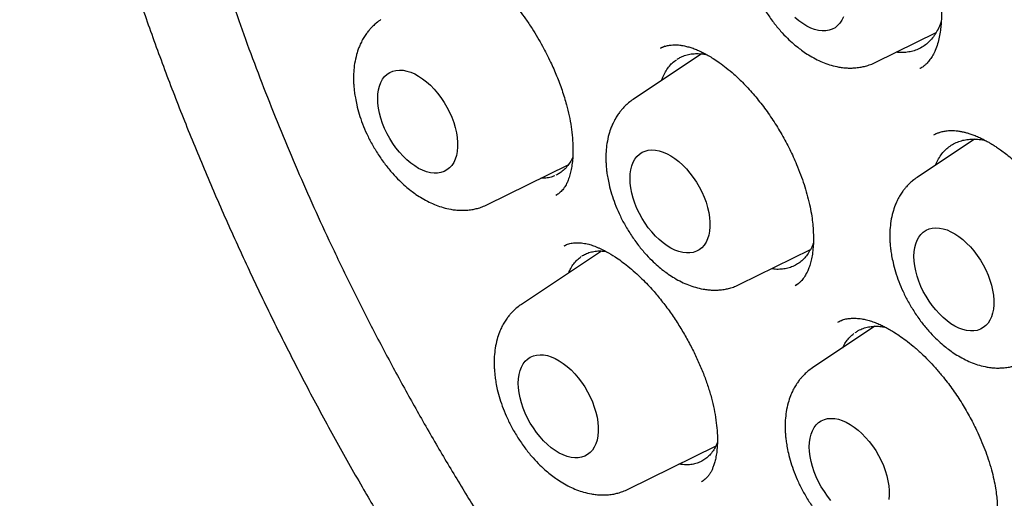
# Model space of a CAD drawing. Header units: millimetres. Extents: x 8 to 855, y 12 to 815.
# Tile 25 of 53: x 779.03 to 789.7, y 357.32 to 362.51. Entities that reach past the tile are written whole.
import ezdxf

# ---------------------------------------------------------------- set-up
doc = ezdxf.new("R2010")
doc.units = ezdxf.units.MM

msp = doc.modelspace()

# ---------------------------------------------------------------- linework, layer by layer
at = {"color": 7, "linetype": 'Continuous', "lineweight": 30}
for p, q in [((788.309, 362.047), (788.964, 362.371)), ((786.421, 362.138), (785.679, 361.643)), ((786.021, 362.22), (785.977, 362.199)), ((788.791, 361.981), (788.789, 361.98)), ((788.987, 361.281), (788.942, 361.259)), ((789.379, 361.212), (788.758, 360.798)), ((784.101, 360.503), (784.976, 360.936)), ((784.849, 360.606), (784.852, 360.608)), ((785.335, 359.999), (784.467, 359.421)), ((784.931, 360.055), (784.947, 360.062)), ((786.837, 359.638), (787.602, 360.016)), ((787.442, 359.629), (787.436, 359.624)), ((787.437, 359.624), (787.475, 359.65)), ((788.3, 359.183), (787.623, 358.731)), ((787.945, 359.25), (787.902, 359.228)), ((787.902, 359.227), (787.903, 359.228)), ((785.625, 357.416), (786.578, 357.887)), ((786.431, 357.503), (786.421, 357.496))]:
    msp.add_line(p, q, dxfattribs=at)
at = {"color": 7, "linetype": 'Continuous', "lineweight": 30, "flags": 128}
for points in [[(787.958, 362.54), (787.941, 362.503), (787.92, 362.471), (787.896, 362.444), (787.868, 362.422), (787.837, 362.405), (787.803, 362.394), (787.767, 362.387), (787.729, 362.387), (787.688, 362.392), (787.647, 362.402), (787.604, 362.418), (787.561, 362.439), (787.518, 362.466), (787.475, 362.496), (787.433, 362.532)], [(782.909, 361.653), (782.911, 361.701), (782.917, 361.747), (782.928, 361.789), (782.943, 361.827), (782.962, 361.862), (782.984, 361.891), (783.01, 361.916), (783.04, 361.935), (783.072, 361.95), (783.107, 361.959), (783.145, 361.962), (783.184, 361.96), (783.225, 361.952), (783.267, 361.939), (783.31, 361.92), (783.353, 361.897), (783.396, 361.868), (783.439, 361.835), (783.48, 361.797), (783.521, 361.756), (783.559, 361.711), (783.595, 361.663), (783.629, 361.612), (783.66, 361.559), (783.688, 361.505), (783.712, 361.45), (783.733, 361.394), (783.75, 361.338), (783.762, 361.283), (783.771, 361.23), (783.775, 361.177), (783.775, 361.128), (783.771, 361.08), (783.762, 361.036), (783.75, 360.996), (783.733, 360.96), (783.712, 360.928), (783.688, 360.901), (783.66, 360.879), (783.629, 360.862), (783.595, 360.85), (783.559, 360.844), (783.521, 360.843), (783.48, 360.848), (783.439, 360.859), (783.396, 360.875), (783.353, 360.896), (783.31, 360.922), (783.267, 360.953), (783.225, 360.988), (783.184, 361.028), (783.145, 361.071), (783.107, 361.118), (783.072, 361.167), (783.04, 361.219), (783.01, 361.272), (782.984, 361.327), (782.962, 361.383), (782.943, 361.439), (782.928, 361.494), (782.917, 361.549), (782.911, 361.602), (782.909, 361.653)], [(785.645, 360.787), (785.647, 360.836), (785.654, 360.881), (785.664, 360.924), (785.679, 360.962), (785.698, 360.996), (785.72, 361.026), (785.746, 361.05), (785.776, 361.07), (785.808, 361.084), (785.843, 361.093), (785.881, 361.096), (785.92, 361.094), (785.961, 361.086), (786.003, 361.073), (786.046, 361.055), (786.089, 361.031), (786.132, 361.002), (786.175, 360.969), (786.216, 360.932), (786.257, 360.89), (786.295, 360.845), (786.331, 360.797), (786.365, 360.747), (786.396, 360.694), (786.424, 360.64), (786.448, 360.584), (786.469, 360.529), (786.486, 360.473), (786.498, 360.418), (786.507, 360.364), (786.511, 360.312), (786.511, 360.262), (786.507, 360.215), (786.498, 360.171), (786.486, 360.131), (786.469, 360.094), (786.448, 360.062), (786.424, 360.035), (786.396, 360.013), (786.365, 359.996), (786.331, 359.985), (786.295, 359.978), (786.257, 359.978), (786.216, 359.983), (786.175, 359.993), (786.132, 360.009), (786.089, 360.03), (786.046, 360.057), (786.003, 360.087), (785.961, 360.123), (785.92, 360.162), (785.881, 360.206), (785.843, 360.252), (785.808, 360.302), (785.776, 360.353), (785.746, 360.407), (785.72, 360.462), (785.698, 360.517), (785.679, 360.573), (785.664, 360.628), (785.654, 360.683), (785.647, 360.736), (785.645, 360.787)], [(788.724, 359.942), (788.726, 359.99), (788.732, 360.036), (788.743, 360.078), (788.758, 360.117), (788.777, 360.151), (788.799, 360.18), (788.825, 360.205), (788.855, 360.225), (788.887, 360.239), (788.922, 360.248), (788.96, 360.251), (788.999, 360.249), (789.04, 360.241), (789.082, 360.228), (789.125, 360.209), (789.168, 360.186), (789.211, 360.157), (789.254, 360.124), (789.295, 360.086), (789.336, 360.045), (789.374, 360), (789.41, 359.952), (789.444, 359.901), (789.475, 359.849), (789.503, 359.794), (789.527, 359.739), (789.548, 359.683), (789.565, 359.628), (789.577, 359.573), (789.586, 359.519), (789.59, 359.467), (789.59, 359.417), (789.586, 359.37), (789.577, 359.326), (789.565, 359.285), (789.548, 359.249), (789.527, 359.217), (789.503, 359.19), (789.475, 359.168), (789.444, 359.151), (789.41, 359.139), (789.374, 359.133), (789.336, 359.133), (789.295, 359.138), (789.254, 359.148), (789.211, 359.164), (789.168, 359.185), (789.125, 359.211), (789.082, 359.242), (789.04, 359.278), (788.999, 359.317), (788.96, 359.36), (788.922, 359.407), (788.887, 359.456), (788.855, 359.508), (788.825, 359.562), (788.799, 359.616), (788.777, 359.672), (788.758, 359.728), (788.743, 359.783), (788.732, 359.838), (788.726, 359.891), (788.724, 359.942)], [(784.433, 358.565), (784.435, 358.614), (784.442, 358.659), (784.453, 358.702), (784.467, 358.74), (784.486, 358.774), (784.509, 358.804), (784.535, 358.828), (784.564, 358.848), (784.597, 358.862), (784.632, 358.871), (784.669, 358.874), (784.708, 358.872), (784.749, 358.865), (784.791, 358.851), (784.834, 358.833), (784.878, 358.809), (784.921, 358.78), (784.963, 358.747), (785.005, 358.71), (785.045, 358.668), (785.083, 358.623), (785.12, 358.575), (785.154, 358.525), (785.184, 358.472), (785.212, 358.418), (785.237, 358.362), (785.257, 358.307), (785.274, 358.251), (785.287, 358.196), (785.295, 358.142), (785.3, 358.09), (785.3, 358.04), (785.295, 357.993), (785.287, 357.949), (785.274, 357.909), (785.257, 357.872), (785.237, 357.84), (785.212, 357.813), (785.184, 357.791), (785.154, 357.774), (785.12, 357.763), (785.083, 357.756), (785.045, 357.756), (785.005, 357.761), (784.963, 357.771), (784.921, 357.787), (784.878, 357.808), (784.834, 357.835), (784.791, 357.866), (784.749, 357.901), (784.708, 357.94), (784.669, 357.984), (784.632, 358.03), (784.597, 358.08), (784.564, 358.131), (784.535, 358.185), (784.509, 358.24), (784.486, 358.295), (784.467, 358.351), (784.453, 358.407), (784.442, 358.461), (784.435, 358.514), (784.433, 358.565)], [(787.589, 357.875), (787.591, 357.924), (787.597, 357.969), (787.608, 358.012), (787.623, 358.05), (787.641, 358.084), (787.664, 358.114), (787.69, 358.138), (787.719, 358.158), (787.752, 358.172), (787.787, 358.181), (787.824, 358.184), (787.864, 358.182), (787.905, 358.174), (787.947, 358.161), (787.99, 358.143), (788.033, 358.119), (788.076, 358.09), (788.119, 358.057), (788.16, 358.02), (788.2, 357.978), (788.239, 357.933), (788.275, 357.885), (788.309, 357.835), (788.34, 357.782), (788.368, 357.728), (788.392, 357.672), (788.413, 357.617), (788.429, 357.561), (788.442, 357.506), (788.451, 357.452), (788.455, 357.4), (788.455, 357.35), (788.451, 357.303)], [(787.824, 357.294), (787.787, 357.34), (787.752, 357.39), (787.719, 357.441), (787.69, 357.495), (787.664, 357.55), (787.641, 357.605), (787.623, 357.661), (787.608, 357.717), (787.597, 357.771), (787.591, 357.824), (787.589, 357.875)]]:
    msp.add_lwpolyline(points, dxfattribs=at)
at = {"color": 7, "linetype": 'Continuous', "lineweight": 30}
for points, knots in [([(785.441, 379.078), (785.428, 379.076), (785.398, 379.073), (785.351, 379.068), (785.294, 379.061), (785.229, 379.052), (785.155, 379.042), (785.072, 379.03), (784.984, 379.016), (784.893, 379), (784.802, 378.983), (784.714, 378.966), (784.598, 378.941), (784.458, 378.908), (784.296, 378.866), (784.169, 378.829), (784.075, 378.8), (784.015, 378.781), (783.964, 378.765), (783.923, 378.751), (783.891, 378.739), (783.861, 378.729), (783.829, 378.718), (783.788, 378.703), (783.738, 378.684), (783.679, 378.662), (783.612, 378.635), (783.535, 378.604), (783.452, 378.569), (783.363, 378.53), (783.242, 378.474), (783.09, 378.4), (782.908, 378.302), (782.724, 378.196), (782.579, 378.105), (782.474, 378.035), (782.413, 377.994), (782.359, 377.956), (782.316, 377.926), (782.282, 377.901), (782.254, 377.88), (782.224, 377.858), (782.188, 377.831), (782.144, 377.797), (782.088, 377.754), (782.023, 377.701), (781.952, 377.643), (781.883, 377.585), (781.788, 377.502), (781.671, 377.395), (781.537, 377.265), (781.424, 377.15), (781.33, 377.049), (781.254, 376.965), (781.186, 376.887), (781.126, 376.817), (781.074, 376.754), (781.029, 376.699), (780.993, 376.653), (780.959, 376.61), (780.924, 376.565), (780.881, 376.509), (780.834, 376.445), (780.767, 376.352), (780.682, 376.231), (780.584, 376.084), (780.49, 375.935), (780.398, 375.781), (780.304, 375.616), (780.224, 375.469), (780.159, 375.342), (780.109, 375.241), (780.059, 375.136), (780.008, 375.028), (779.958, 374.915), (779.91, 374.803), (779.864, 374.694), (779.824, 374.592), (779.788, 374.5), (779.759, 374.423), (779.736, 374.361), (779.72, 374.317), (779.709, 374.285), (779.7, 374.258), (779.689, 374.227), (779.675, 374.187), (779.659, 374.14), (779.64, 374.085), (779.619, 374.019), (779.594, 373.942), (779.567, 373.855), (779.54, 373.764), (779.513, 373.673), (779.477, 373.546), (779.434, 373.384), (779.386, 373.188), (779.342, 372.996), (779.302, 372.81), (779.266, 372.624), (779.231, 372.431), (779.197, 372.226), (779.165, 372.006), (779.135, 371.777), (779.108, 371.54), (779.085, 371.295), (779.064, 371.037), (779.048, 370.768), (779.036, 370.498), (779.029, 370.234), (779.027, 369.976), (779.028, 369.725), (779.033, 369.481), (779.041, 369.254), (779.05, 369.044), (779.06, 368.86), (779.071, 368.702), (779.08, 368.567), (779.09, 368.44), (779.101, 368.313), (779.113, 368.181), (779.13, 368.014), (779.152, 367.808), (779.182, 367.56), (779.217, 367.297), (779.257, 367.021), (779.304, 366.731), (779.356, 366.425), (779.416, 366.108), (779.488, 365.752), (779.573, 365.362), (779.673, 364.94), (779.792, 364.474), (779.933, 363.964), (780.1, 363.412), (780.278, 362.863), (780.47, 362.313), (780.675, 361.76), (780.895, 361.204), (781.127, 360.65), (781.371, 360.099), (781.625, 359.553), (781.889, 359.015), (782.162, 358.484), (782.446, 357.959), (782.724, 357.465), (782.997, 357.002), (783.264, 356.566), (783.542, 356.128), (783.832, 355.687), (784.135, 355.243), (784.438, 354.817), (784.738, 354.408), (785.036, 354.016), (785.297, 353.684), (785.516, 353.414), (785.684, 353.21), (785.845, 353.019), (785.997, 352.84), (786.142, 352.674), (786.279, 352.519), (786.405, 352.378), (786.521, 352.25), (786.613, 352.15), (786.686, 352.071), (786.746, 352.007), (786.815, 351.934), (786.893, 351.851), (786.981, 351.759), (787.079, 351.657), (787.186, 351.547), (787.304, 351.428), (787.439, 351.294), (787.591, 351.144), (787.763, 350.979), (787.949, 350.803), (788.149, 350.619), (788.361, 350.427), (788.586, 350.229), (788.824, 350.025), (789.075, 349.815), (789.33, 349.609), (789.588, 349.407), (789.847, 349.21), (790.118, 349.011), (790.4, 348.811), (790.693, 348.612), (790.997, 348.414), (791.311, 348.217), (791.525, 348.092), (791.633, 348.028)], [0, 0, 0, 0, 0.001141, 0.002635, 0.004484, 0.006659, 0.009183, 0.012055, 0.015275, 0.018597, 0.021848, 0.025029, 0.028138, 0.034422, 0.040395, 0.046055, 0.048681, 0.050958, 0.052881, 0.054451, 0.055667, 0.056574, 0.057818, 0.059391, 0.061294, 0.063525, 0.066136, 0.069086, 0.072378, 0.075912, 0.079504, 0.08672, 0.094143, 0.101776, 0.109634, 0.112637, 0.115306, 0.117639, 0.119634, 0.12102, 0.122178, 0.123385, 0.124986, 0.126983, 0.129376, 0.132653, 0.135959, 0.139178, 0.142311, 0.149419, 0.156034, 0.162152, 0.166497, 0.170491, 0.174095, 0.177311, 0.180138, 0.182576, 0.184624, 0.186218, 0.188215, 0.190619, 0.193422, 0.196391, 0.202374, 0.208559, 0.21425, 0.220202, 0.2265, 0.233145, 0.236725, 0.240397, 0.244161, 0.248016, 0.251963, 0.255971, 0.259669, 0.263252, 0.266327, 0.268896, 0.270959, 0.272518, 0.273322, 0.274102, 0.275136, 0.276424, 0.277968, 0.279765, 0.281817, 0.284367, 0.287216, 0.290128, 0.292994, 0.295814, 0.302056, 0.308066, 0.313845, 0.319394, 0.324784, 0.330354, 0.336276, 0.342551, 0.349177, 0.35562, 0.362359, 0.36939, 0.37671, 0.384066, 0.391028, 0.397588, 0.404344, 0.410635, 0.416464, 0.421828, 0.426729, 0.430457, 0.433862, 0.436973, 0.440136, 0.443452, 0.446922, 0.452683, 0.458824, 0.465342, 0.472039, 0.479091, 0.486499, 0.49424, 0.502023, 0.512136, 0.522159, 0.532091, 0.545247, 0.558244, 0.571115, 0.583952, 0.597036, 0.610128, 0.623223, 0.636319, 0.649409, 0.662258, 0.675095, 0.687917, 0.70072, 0.711601, 0.72253, 0.733661, 0.74503, 0.756624, 0.768428, 0.778979, 0.789682, 0.800534, 0.806717, 0.812554, 0.818047, 0.823195, 0.828152, 0.832744, 0.836969, 0.840828, 0.84432, 0.846115, 0.848036, 0.850285, 0.85286, 0.855762, 0.858931, 0.862415, 0.866215, 0.870331, 0.875409, 0.880898, 0.886797, 0.893107, 0.899825, 0.906822, 0.914213, 0.921997, 0.930173, 0.937805, 0.945749, 0.954006, 0.962574, 0.971457, 0.980654, 0.990167, 1, 1, 1, 1]), ([(785.952, 377.702), (786.01, 377.705), (786.129, 377.71), (786.313, 377.712), (786.501, 377.71), (786.691, 377.703), (786.882, 377.69), (787.075, 377.673), (787.27, 377.651), (787.466, 377.624), (787.663, 377.592), (787.862, 377.555), (788.062, 377.513), (788.263, 377.467), (788.465, 377.415), (788.669, 377.359), (788.873, 377.298), (789.078, 377.232), (789.284, 377.161), (789.491, 377.086), (789.699, 377.005), (789.907, 376.92), (790.116, 376.831), (790.325, 376.736), (790.535, 376.637), (790.745, 376.534), (790.955, 376.426), (791.166, 376.313), (791.377, 376.196), (791.588, 376.074), (791.799, 375.948), (792.01, 375.817), (792.221, 375.682), (792.432, 375.543), (792.642, 375.4), (792.852, 375.252), (793.062, 375.1), (793.271, 374.944), (793.48, 374.784), (793.688, 374.62), (793.895, 374.452), (794.102, 374.28), (794.308, 374.104), (794.513, 373.924), (794.717, 373.741), (794.919, 373.554), (795.121, 373.363), (795.322, 373.169), (795.522, 372.972), (795.72, 372.77), (795.916, 372.566), (796.112, 372.358), (796.306, 372.147), (796.498, 371.933), (796.689, 371.716), (796.878, 371.496), (797.065, 371.272), (797.25, 371.046), (797.434, 370.818), (797.615, 370.586), (797.795, 370.352), (797.972, 370.115), (798.148, 369.876), (798.321, 369.635), (798.492, 369.391), (798.66, 369.145), (798.827, 368.896), (798.991, 368.646), (799.152, 368.394), (799.311, 368.139), (799.467, 367.883), (799.621, 367.626), (799.772, 367.366), (799.92, 367.105), (800.066, 366.843), (800.208, 366.579), (800.348, 366.314), (800.485, 366.048), (800.619, 365.78), (800.75, 365.512), (800.877, 365.242), (801.002, 364.972), (801.124, 364.701), (801.242, 364.429), (801.357, 364.157), (801.469, 363.884), (801.578, 363.611), (801.683, 363.338), (801.785, 363.064), (801.884, 362.79), (801.979, 362.517), (802.07, 362.243), (802.159, 361.969), (802.243, 361.696), (802.324, 361.423), (802.402, 361.151), (802.476, 360.879), (802.546, 360.607), (802.613, 360.337), (802.676, 360.067), (802.735, 359.798), (802.791, 359.53), (802.842, 359.263), (802.891, 358.997), (802.935, 358.732), (802.976, 358.469), (803.012, 358.207), (803.045, 357.947), (803.075, 357.688), (803.1, 357.431), (803.122, 357.176), (803.14, 356.923), (803.154, 356.671), (803.164, 356.422), (803.17, 356.175), (803.173, 355.93), (803.171, 355.687), (803.166, 355.446), (803.157, 355.208), (803.144, 354.973), (803.128, 354.74), (803.107, 354.51), (803.083, 354.282), (803.055, 354.057), (803.024, 353.835), (802.988, 353.617), (802.949, 353.401), (802.906, 353.188), (802.859, 352.978), (802.809, 352.772), (802.755, 352.569), (802.697, 352.369), (802.636, 352.173), (802.571, 351.98), (802.503, 351.791), (802.43, 351.605), (802.355, 351.424), (802.276, 351.245), (802.193, 351.071), (802.107, 350.9), (802.017, 350.734), (801.924, 350.571), (801.828, 350.412), (801.762, 350.308), (801.727, 350.257), (801.727, 350.257)], [0, 0, 0, 0, 0.006701, 0.013779, 0.020854, 0.027924, 0.034991, 0.042054, 0.049113, 0.05617, 0.063224, 0.070275, 0.077324, 0.08437, 0.091415, 0.098458, 0.1055, 0.112541, 0.119581, 0.126619, 0.133657, 0.140694, 0.147731, 0.154768, 0.161804, 0.16884, 0.175876, 0.182912, 0.189949, 0.196985, 0.204021, 0.211058, 0.218095, 0.225132, 0.232169, 0.239207, 0.246246, 0.253284, 0.260323, 0.267363, 0.274402, 0.281442, 0.288483, 0.295524, 0.302566, 0.309607, 0.31665, 0.323692, 0.330735, 0.337778, 0.344822, 0.351866, 0.35891, 0.365955, 0.373, 0.380045, 0.387091, 0.394136, 0.401182, 0.408229, 0.415275, 0.422322, 0.429369, 0.436416, 0.443463, 0.45051, 0.457558, 0.464605, 0.471653, 0.4787, 0.485748, 0.492796, 0.499844, 0.506891, 0.513939, 0.520987, 0.528034, 0.535082, 0.54213, 0.549177, 0.556224, 0.563272, 0.570319, 0.577366, 0.584412, 0.591459, 0.598505, 0.605551, 0.612597, 0.619643, 0.626688, 0.633733, 0.640778, 0.647822, 0.654866, 0.66191, 0.668953, 0.675996, 0.683039, 0.690081, 0.697123, 0.704165, 0.711206, 0.718246, 0.725286, 0.732326, 0.739365, 0.746404, 0.753443, 0.760481, 0.767518, 0.774555, 0.781592, 0.788629, 0.795665, 0.802701, 0.809736, 0.816771, 0.823806, 0.830841, 0.837876, 0.844911, 0.851946, 0.858981, 0.866017, 0.873052, 0.880089, 0.887125, 0.894163, 0.901201, 0.908241, 0.915282, 0.922324, 0.929368, 0.936414, 0.943462, 0.950513, 0.957566, 0.964622, 0.971681, 0.978744, 0.98581, 0.99288, 0.999955, 1, 1, 1, 1]), ([(785.966, 377.481), (785.954, 377.48), (785.926, 377.477), (785.883, 377.472), (785.83, 377.466), (785.768, 377.458), (785.699, 377.449), (785.621, 377.437), (785.535, 377.424), (785.44, 377.408), (785.338, 377.389), (785.168, 377.356), (784.934, 377.301), (784.627, 377.212), (784.309, 377.1), (783.984, 376.961), (783.742, 376.84), (783.577, 376.748), (783.486, 376.695), (783.402, 376.643), (783.326, 376.596), (783.259, 376.552), (783.201, 376.513), (783.153, 376.48), (783.116, 376.453), (783.087, 376.433), (783.063, 376.415), (783.044, 376.401), (783.027, 376.389), (783.009, 376.375), (782.985, 376.357), (782.953, 376.333), (782.913, 376.303), (782.866, 376.266), (782.813, 376.223), (782.757, 376.177), (782.7, 376.128), (782.643, 376.078), (782.544, 375.989), (782.403, 375.856), (782.222, 375.669), (782.041, 375.464), (781.862, 375.242), (781.686, 375.004), (781.516, 374.75), (781.367, 374.503), (781.237, 374.268), (781.125, 374.048), (781.038, 373.862), (780.974, 373.718), (780.932, 373.622), (780.896, 373.535), (780.865, 373.456), (780.839, 373.389), (780.817, 373.333), (780.8, 373.286), (780.786, 373.248), (780.775, 373.218), (780.765, 373.191), (780.755, 373.161), (780.74, 373.121), (780.722, 373.068), (780.701, 373.005), (780.677, 372.934), (780.652, 372.855), (780.626, 372.77), (780.6, 372.684), (780.575, 372.597), (780.551, 372.511), (780.528, 372.425), (780.492, 372.288), (780.446, 372.1), (780.394, 371.861), (780.347, 371.618), (780.303, 371.365), (780.267, 371.12), (780.237, 370.884), (780.212, 370.661), (780.194, 370.461), (780.18, 370.289), (780.171, 370.152), (780.164, 370.024), (780.158, 369.913), (780.154, 369.817), (780.151, 369.736), (780.149, 369.665), (780.148, 369.605), (780.146, 369.556), (780.146, 369.518), (780.145, 369.488), (780.145, 369.45), (780.144, 369.396), (780.143, 369.321), (780.143, 369.231), (780.144, 369.126), (780.145, 369.007), (780.148, 368.873), (780.153, 368.686), (780.163, 368.445), (780.18, 368.148), (780.205, 367.833), (780.237, 367.499), (780.277, 367.147), (780.327, 366.775), (780.385, 366.399), (780.451, 366.021), (780.524, 365.641), (780.608, 365.246), (780.704, 364.836), (780.811, 364.414), (780.929, 363.979), (781.061, 363.533), (781.206, 363.074), (781.357, 362.625), (781.513, 362.19), (781.671, 361.772), (781.839, 361.352), (782.013, 360.935), (782.193, 360.524), (782.39, 360.095), (782.604, 359.648), (782.836, 359.187), (783.075, 358.735), (783.32, 358.29), (783.571, 357.852), (783.828, 357.422), (784.09, 357.002), (784.355, 356.594), (784.621, 356.198), (784.888, 355.816), (785.155, 355.447), (785.423, 355.089), (785.719, 354.708), (786.042, 354.308), (786.393, 353.892), (786.744, 353.494), (787.093, 353.114), (787.44, 352.752), (787.784, 352.408), (788.143, 352.063), (788.519, 351.719), (788.915, 351.374), (789.313, 351.044), (789.716, 350.728), (790.123, 350.426), (790.51, 350.154), (790.878, 349.911), (791.212, 349.702), (791.446, 349.563), (791.581, 349.485), (791.628, 349.458), (791.672, 349.433), (791.708, 349.413), (791.745, 349.393), (791.791, 349.367), (791.857, 349.331), (791.938, 349.287), (792.03, 349.238), (792.13, 349.186), (792.253, 349.123), (792.401, 349.049), (792.576, 348.964), (792.761, 348.879), (792.974, 348.784), (793.21, 348.685), (793.463, 348.586), (793.71, 348.495), (793.952, 348.412), (794.188, 348.337), (794.418, 348.271), (794.616, 348.218), (794.779, 348.178), (794.906, 348.149), (795.018, 348.125), (795.116, 348.105), (795.201, 348.088), (795.275, 348.075), (795.341, 348.063), (795.408, 348.052), (795.482, 348.04), (795.571, 348.026), (795.673, 348.012), (795.788, 347.998), (795.914, 347.984), (796.051, 347.971), (796.2, 347.96), (796.36, 347.951), (796.576, 347.943), (796.842, 347.943), (797.155, 347.957), (797.468, 347.985), (797.724, 348.021), (797.925, 348.056), (798.072, 348.086), (798.218, 348.119), (798.364, 348.157), (798.509, 348.197), (798.638, 348.238), (798.749, 348.275), (798.839, 348.306), (798.917, 348.336), (798.985, 348.362), (799.043, 348.385), (799.092, 348.406), (799.138, 348.425), (799.182, 348.444), (799.227, 348.464), (799.276, 348.486), (799.331, 348.512), (799.395, 348.543), (799.466, 348.578), (799.545, 348.619), (799.635, 348.668), (799.735, 348.725), (799.846, 348.791), (799.965, 348.865), (800.091, 348.95), (800.225, 349.044), (800.353, 349.142), (800.475, 349.239), (800.586, 349.333), (800.691, 349.427), (800.791, 349.519), (800.884, 349.61), (800.98, 349.708), (801.077, 349.812), (801.175, 349.921), (801.263, 350.025), (801.342, 350.121), (801.413, 350.211), (801.475, 350.292), (801.53, 350.366), (801.563, 350.413), (801.579, 350.435)], [0, 0, 0, 0, 0.000752, 0.001803, 0.003155, 0.004705, 0.006524, 0.008613, 0.010973, 0.013603, 0.016503, 0.019608, 0.028177, 0.03674, 0.046927, 0.057106, 0.067278, 0.070447, 0.073565, 0.076428, 0.079017, 0.081329, 0.083367, 0.085128, 0.086319, 0.08734, 0.088191, 0.088872, 0.089388, 0.089985, 0.090799, 0.091961, 0.093392, 0.095092, 0.09706, 0.099157, 0.101279, 0.103425, 0.105596, 0.112572, 0.119786, 0.127375, 0.135194, 0.14321, 0.151422, 0.159829, 0.166118, 0.172513, 0.179007, 0.181912, 0.184552, 0.186926, 0.189035, 0.190878, 0.192321, 0.193546, 0.194552, 0.19534, 0.195923, 0.196649, 0.197697, 0.199065, 0.200754, 0.202534, 0.204568, 0.206762, 0.208938, 0.211091, 0.213221, 0.21533, 0.217415, 0.223252, 0.228906, 0.234449, 0.240244, 0.246345, 0.25109, 0.256004, 0.261087, 0.264162, 0.267172, 0.269899, 0.272339, 0.274275, 0.275983, 0.277463, 0.278714, 0.279736, 0.280536, 0.28112, 0.281631, 0.282894, 0.284455, 0.286314, 0.288471, 0.290926, 0.293678, 0.296682, 0.302307, 0.308246, 0.314497, 0.321062, 0.32794, 0.335131, 0.342635, 0.349584, 0.356782, 0.364228, 0.371922, 0.379865, 0.387908, 0.39619, 0.404712, 0.413474, 0.421096, 0.428891, 0.436737, 0.444506, 0.452197, 0.45981, 0.468683, 0.477449, 0.486106, 0.494656, 0.503251, 0.511734, 0.520105, 0.528365, 0.536513, 0.544408, 0.552194, 0.559873, 0.567445, 0.577117, 0.586608, 0.595918, 0.605047, 0.613995, 0.622761, 0.631346, 0.641138, 0.650862, 0.660608, 0.670378, 0.680172, 0.689989, 0.698254, 0.706536, 0.713839, 0.714988, 0.716137, 0.717244, 0.71811, 0.718713, 0.719863, 0.721419, 0.723382, 0.725646, 0.728024, 0.73051, 0.734445, 0.738626, 0.743054, 0.747727, 0.753912, 0.759995, 0.765964, 0.77182, 0.777562, 0.78319, 0.788679, 0.792141, 0.795262, 0.798042, 0.80048, 0.802578, 0.804392, 0.806032, 0.807524, 0.809428, 0.811664, 0.814232, 0.817132, 0.820365, 0.823862, 0.827681, 0.83182, 0.836275, 0.844499, 0.852848, 0.861323, 0.869923, 0.874053, 0.878212, 0.882399, 0.886614, 0.890857, 0.895065, 0.898071, 0.900766, 0.903148, 0.905219, 0.906978, 0.908424, 0.909816, 0.911176, 0.912554, 0.914028, 0.915787, 0.917799, 0.920094, 0.922671, 0.92553, 0.928936, 0.93267, 0.936734, 0.941128, 0.945851, 0.950903, 0.955103, 0.959327, 0.963365, 0.967217, 0.970883, 0.974363, 0.978733, 0.98277, 0.986474, 0.989845, 0.992883, 0.995588, 0.99796, 1, 1, 1, 1]), ([(787.361, 364.573), (787.373, 364.579), (787.395, 364.589), (787.428, 364.6), (787.458, 364.607), (787.486, 364.611), (787.512, 364.613), (787.539, 364.614), (787.57, 364.613), (787.609, 364.609), (787.66, 364.601), (787.721, 364.584), (787.788, 364.56), (787.853, 364.53), (787.916, 364.496), (787.985, 364.455), (788.06, 364.402), (788.146, 364.336), (788.238, 364.254), (788.325, 364.167), (788.406, 364.077), (788.477, 363.989), (788.549, 363.892), (788.621, 363.785), (788.688, 363.673), (788.75, 363.559), (788.805, 363.446), (788.853, 363.335), (788.901, 363.21), (788.945, 363.073), (788.979, 362.937), (789.001, 362.819), (789.014, 362.723), (789.02, 362.639), (789.022, 362.57), (789.021, 362.511), (789.018, 362.453), (789.011, 362.388), (788.999, 362.317), (788.981, 362.244), (788.957, 362.178), (788.929, 362.122), (788.899, 362.076), (788.869, 362.04), (788.842, 362.014), (788.816, 361.993), (788.797, 361.983), (788.793, 361.981), (788.791, 361.98)], [0, 0, 0, 0, 0.023631, 0.043368, 0.059195, 0.071128, 0.081273, 0.090945, 0.105248, 0.121132, 0.139756, 0.164377, 0.187261, 0.208815, 0.229517, 0.249865, 0.274776, 0.300819, 0.329895, 0.361987, 0.385053, 0.409452, 0.435185, 0.462257, 0.489891, 0.516774, 0.542881, 0.568209, 0.592756, 0.628104, 0.661719, 0.6873, 0.711298, 0.732367, 0.750376, 0.765351, 0.780106, 0.800023, 0.82466, 0.850806, 0.877908, 0.901232, 0.923807, 0.944616, 0.959079, 0.972652, 0.986123, 1, 1, 1, 1]), ([(787.151, 364.052), (787.134, 364.04), (787.104, 364.019), (787.066, 363.984), (787.037, 363.954), (787.012, 363.924), (786.987, 363.89), (786.96, 363.847), (786.934, 363.8), (786.909, 363.741), (786.885, 363.668), (786.866, 363.58), (786.856, 363.492), (786.855, 363.419), (786.856, 363.363), (786.86, 363.315), (786.865, 363.263), (786.875, 363.199), (786.891, 363.12), (786.916, 363.026), (786.953, 362.921), (786.999, 362.812), (787.055, 362.7), (787.122, 362.589), (787.197, 362.482), (787.274, 362.388), (787.348, 362.31), (787.415, 362.248), (787.476, 362.199), (787.536, 362.155), (787.601, 362.113), (787.674, 362.073), (787.75, 362.04), (787.828, 362.013), (787.899, 361.996), (787.961, 361.988), (788.008, 361.984), (788.052, 361.984), (788.1, 361.987), (788.148, 361.993), (788.201, 362.005), (788.254, 362.022), (788.29, 362.038), (788.309, 362.047)], [0, 0, 0, 0, 0.021697, 0.039913, 0.054662, 0.067026, 0.08228, 0.101102, 0.122026, 0.139903, 0.168452, 0.202924, 0.234119, 0.259352, 0.27529, 0.289395, 0.306578, 0.327074, 0.350857, 0.383162, 0.416946, 0.452244, 0.489096, 0.527547, 0.567431, 0.604642, 0.637605, 0.666316, 0.690767, 0.712567, 0.738179, 0.767379, 0.795256, 0.823293, 0.853443, 0.872233, 0.889354, 0.904451, 0.918757, 0.939409, 0.956742, 0.976939, 1, 1, 1, 1]), ([(783.431, 363.205), (783.442, 363.21), (783.462, 363.219), (783.492, 363.227), (783.518, 363.232), (783.541, 363.234), (783.56, 363.234), (783.574, 363.234), (783.586, 363.233), (783.596, 363.233), (783.608, 363.231), (783.62, 363.23), (783.642, 363.226), (783.676, 363.219), (783.726, 363.204), (783.782, 363.182), (783.841, 363.153), (783.897, 363.122), (783.951, 363.088), (784.007, 363.049), (784.07, 363.001), (784.141, 362.941), (784.218, 362.869), (784.298, 362.786), (784.375, 362.698), (784.446, 362.609), (784.515, 362.515), (784.581, 362.417), (784.642, 362.318), (784.694, 362.225), (784.741, 362.137), (784.794, 362.029), (784.851, 361.897), (784.91, 361.742), (784.954, 361.597), (784.986, 361.465), (785.008, 361.345), (785.022, 361.226), (785.027, 361.118), (785.025, 361.026), (785.019, 360.951), (785.008, 360.884), (784.994, 360.824), (784.977, 360.773), (784.959, 360.733), (784.945, 360.707), (784.931, 360.686), (784.916, 360.665), (784.897, 360.643), (784.879, 360.627), (784.861, 360.613), (784.849, 360.606), (784.842, 360.602)], [0, 0, 0, 0, 0.022503, 0.042053, 0.05864, 0.072243, 0.082476, 0.089919, 0.09515, 0.100368, 0.105783, 0.111401, 0.117301, 0.13511, 0.154884, 0.176298, 0.198642, 0.218707, 0.235965, 0.253788, 0.274358, 0.297706, 0.323871, 0.351291, 0.377465, 0.402283, 0.425628, 0.451712, 0.4757, 0.497592, 0.517692, 0.537827, 0.572122, 0.607354, 0.643553, 0.671554, 0.700645, 0.730811, 0.762012, 0.786671, 0.81006, 0.832181, 0.854254, 0.879064, 0.896232, 0.909993, 0.921774, 0.935266, 0.947279, 0.96182, 0.979395, 1, 1, 1, 1]), ([(782.943, 362.509), (782.926, 362.497), (782.896, 362.475), (782.858, 362.441), (782.829, 362.41), (782.804, 362.381), (782.779, 362.347), (782.751, 362.304), (782.726, 362.256), (782.701, 362.197), (782.677, 362.125), (782.658, 362.037), (782.648, 361.948), (782.646, 361.876), (782.648, 361.82), (782.651, 361.772), (782.657, 361.719), (782.667, 361.656), (782.683, 361.577), (782.708, 361.483), (782.744, 361.377), (782.79, 361.268), (782.847, 361.157), (782.914, 361.045), (782.988, 360.939), (783.066, 360.845), (783.14, 360.767), (783.207, 360.705), (783.268, 360.655), (783.327, 360.611), (783.393, 360.569), (783.466, 360.53), (783.542, 360.496), (783.62, 360.469), (783.691, 360.453), (783.752, 360.444), (783.8, 360.441), (783.844, 360.441), (783.892, 360.443), (783.94, 360.45), (783.993, 360.462), (784.046, 360.478), (784.082, 360.495), (784.101, 360.503)], [0, 0, 0, 0, 0.021697, 0.039913, 0.054662, 0.067026, 0.08228, 0.101102, 0.122026, 0.139903, 0.168452, 0.202924, 0.234119, 0.259352, 0.27529, 0.289395, 0.306578, 0.327074, 0.350857, 0.383162, 0.416946, 0.452244, 0.489096, 0.527547, 0.567431, 0.604642, 0.637605, 0.666316, 0.690767, 0.712567, 0.738179, 0.767379, 0.795256, 0.823293, 0.853443, 0.872233, 0.889354, 0.904451, 0.918757, 0.939409, 0.956742, 0.976939, 1, 1, 1, 1]), ([(789.02, 362.501), (789.016, 362.486), (789.004, 362.447), (788.978, 362.392), (788.944, 362.335), (788.905, 362.285), (788.86, 362.243), (788.81, 362.208), (788.756, 362.181), (788.698, 362.163), (788.636, 362.153), (788.579, 362.15), (788.543, 362.155), (788.53, 362.156)], [0, 0, 0, 0, 0.0617764, 0.1612512, 0.2575793, 0.3545812, 0.4526265, 0.5521013, 0.6484294, 0.7454313, 0.8434766, 0.9429514, 1, 1, 1, 1]), ([(785.975, 362.199), (785.979, 362.202), (785.988, 362.207), (786.013, 362.218), (786.05, 362.228), (786.09, 362.234), (786.124, 362.236), (786.154, 362.236), (786.186, 362.233), (786.225, 362.227), (786.268, 362.217), (786.315, 362.203), (786.364, 362.185), (786.41, 362.165), (786.452, 362.143), (786.497, 362.119), (786.55, 362.086), (786.616, 362.042), (786.691, 361.986), (786.775, 361.915), (786.873, 361.822), (786.98, 361.706), (787.092, 361.568), (787.196, 361.42), (787.292, 361.264), (787.378, 361.103), (787.444, 360.957), (787.495, 360.829), (787.533, 360.722), (787.565, 360.613), (787.592, 360.506), (787.612, 360.404), (787.624, 360.313), (787.631, 360.233), (787.634, 360.162), (787.634, 360.092), (787.629, 360.02), (787.62, 359.949), (787.607, 359.885), (787.591, 359.831), (787.569, 359.777), (787.542, 359.726), (787.515, 359.69), (787.496, 359.669), (787.484, 359.657), (787.471, 359.647), (787.456, 359.636), (787.445, 359.629), (787.439, 359.625)], [0, 0, 0, 0, 0.0175739, 0.0357679, 0.054755, 0.072607, 0.0877814, 0.10085, 0.114963, 0.1303411, 0.1494762, 0.1670849, 0.1846804, 0.200707, 0.2143618, 0.2271723, 0.2450904, 0.265874, 0.2895346, 0.3160748, 0.3454722, 0.3835937, 0.421606, 0.4595099, 0.4973294, 0.5350752, 0.5727403, 0.5978108, 0.622728, 0.6465017, 0.6732307, 0.6978857, 0.7204269, 0.740889, 0.7595409, 0.7780143, 0.8009854, 0.8258695, 0.8488798, 0.8700225, 0.8893368, 0.9182927, 0.9433487, 0.9504281, 0.9575129, 0.9677796, 0.9819521, 1, 1, 1, 1]), ([(786.157, 362.08), (786.17, 362.088), (786.199, 362.106), (786.25, 362.125), (786.308, 362.138), (786.369, 362.142), (786.426, 362.139), (786.463, 362.132), (786.478, 362.129)], [0, 0, 0, 0, 0.146378, 0.330231, 0.516765, 0.696745, 0.877975, 1, 1, 1, 1]), ([(785.988, 361.849), (785.992, 361.861), (786.003, 361.894), (786.028, 361.943), (786.062, 361.995), (786.102, 362.04), (786.133, 362.063), (786.148, 362.074)], [0, 0, 0, 0, 0.117674, 0.337048, 0.557984, 0.782544, 1, 1, 1, 1]), ([(785.679, 361.643), (785.662, 361.631), (785.632, 361.61), (785.594, 361.575), (785.565, 361.545), (785.54, 361.515), (785.515, 361.481), (785.488, 361.438), (785.462, 361.391), (785.437, 361.332), (785.413, 361.259), (785.394, 361.171), (785.384, 361.083), (785.383, 361.01), (785.384, 360.954), (785.388, 360.906), (785.393, 360.854), (785.403, 360.79), (785.419, 360.711), (785.444, 360.617), (785.481, 360.512), (785.526, 360.403), (785.583, 360.291), (785.65, 360.18), (785.725, 360.073), (785.802, 359.979), (785.876, 359.901), (785.943, 359.839), (786.004, 359.79), (786.063, 359.746), (786.129, 359.704), (786.202, 359.664), (786.278, 359.631), (786.356, 359.604), (786.427, 359.587), (786.489, 359.579), (786.536, 359.575), (786.58, 359.575), (786.628, 359.578), (786.676, 359.584), (786.729, 359.596), (786.782, 359.613), (786.818, 359.629), (786.837, 359.638)], [0, 0, 0, 0, 0.021697, 0.039913, 0.054662, 0.067026, 0.08228, 0.101102, 0.122026, 0.139903, 0.168452, 0.202924, 0.234119, 0.259352, 0.27529, 0.289395, 0.306578, 0.327074, 0.350857, 0.383162, 0.416946, 0.452244, 0.489096, 0.527547, 0.567431, 0.604642, 0.637605, 0.666316, 0.690767, 0.712567, 0.738179, 0.767379, 0.795256, 0.823293, 0.853443, 0.872233, 0.889354, 0.904451, 0.918757, 0.939409, 0.956742, 0.976939, 1, 1, 1, 1]), ([(788.94, 361.259), (788.948, 361.264), (788.964, 361.273), (788.997, 361.286), (789.038, 361.297), (789.08, 361.304), (789.116, 361.306), (789.149, 361.306), (789.182, 361.304), (789.219, 361.299), (789.256, 361.292), (789.293, 361.283), (789.331, 361.271), (789.375, 361.256), (789.423, 361.236), (789.472, 361.213), (789.514, 361.19), (789.55, 361.17), (789.584, 361.149), (789.622, 361.125), (789.666, 361.094), (789.719, 361.055), (789.78, 361.006), (789.85, 360.946), (789.924, 360.875), (790.001, 360.794), (790.089, 360.693), (790.185, 360.569), (790.285, 360.42), (790.377, 360.263), (790.449, 360.119), (790.505, 359.991), (790.547, 359.882), (790.584, 359.769), (790.615, 359.659), (790.637, 359.556), (790.652, 359.468), (790.661, 359.395), (790.665, 359.336), (790.667, 359.284), (790.668, 359.229), (790.665, 359.165), (790.658, 359.098), (790.648, 359.035), (790.635, 358.981), (790.621, 358.936), (790.606, 358.897), (790.591, 358.867), (790.578, 358.842), (790.564, 358.819), (790.546, 358.794), (790.522, 358.767), (790.494, 358.74), (790.471, 358.725), (790.459, 358.717)], [0, 0, 0, 0, 0.021544, 0.041979, 0.061398, 0.079036, 0.094022, 0.106667, 0.120163, 0.13527, 0.149703, 0.162539, 0.175733, 0.190565, 0.207052, 0.223396, 0.236891, 0.247489, 0.257559, 0.268565, 0.282149, 0.298318, 0.317077, 0.338427, 0.362299, 0.386994, 0.411755, 0.449008, 0.486422, 0.524019, 0.5618, 0.587096, 0.612471, 0.63753, 0.665074, 0.689642, 0.711116, 0.729519, 0.744883, 0.756746, 0.771921, 0.790639, 0.812311, 0.833121, 0.852355, 0.870044, 0.886244, 0.901141, 0.910563, 0.922827, 0.937917, 0.955814, 0.976507, 1, 1, 1, 1]), ([(788.957, 360.931), (788.959, 360.934), (788.968, 360.959), (788.991, 361.002), (789.026, 361.055), (789.068, 361.101), (789.114, 361.139), (789.166, 361.17), (789.222, 361.193), (789.282, 361.208), (789.346, 361.214), (789.413, 361.212), (789.466, 361.206), (789.497, 361.197), (789.503, 361.196)], [0, 0, 0, 0, 0.013676, 0.109914, 0.207555, 0.301766, 0.396631, 0.493559, 0.5912, 0.685752, 0.780966, 0.877204, 0.974845, 1, 1, 1, 1]), ([(785.024, 361.02), (785.024, 361.019), (785.016, 360.998), (784.995, 360.962), (784.961, 360.913), (784.922, 360.872), (784.881, 360.841), (784.853, 360.827), (784.84, 360.821)], [0, 0, 0, 0, 0.006561, 0.214353, 0.42363, 0.635958, 0.840827, 1, 1, 1, 1]), ([(784.829, 360.815), (784.811, 360.808), (784.776, 360.796), (784.725, 360.788), (784.691, 360.788), (784.677, 360.788)], [0, 0, 0, 0, 0.369528, 0.744444, 1, 1, 1, 1]), ([(788.758, 360.798), (788.741, 360.786), (788.711, 360.764), (788.673, 360.73), (788.644, 360.699), (788.619, 360.67), (788.594, 360.636), (788.566, 360.593), (788.541, 360.545), (788.516, 360.487), (788.492, 360.414), (788.473, 360.326), (788.463, 360.237), (788.461, 360.165), (788.463, 360.109), (788.466, 360.061), (788.472, 360.008), (788.482, 359.945), (788.498, 359.866), (788.523, 359.772), (788.559, 359.666), (788.605, 359.557), (788.662, 359.446), (788.729, 359.334), (788.803, 359.228), (788.881, 359.134), (788.955, 359.056), (789.022, 358.994), (789.083, 358.944), (789.142, 358.901), (789.208, 358.858), (789.281, 358.819), (789.356, 358.785), (789.435, 358.759), (789.506, 358.742), (789.567, 358.733), (789.615, 358.73), (789.659, 358.73), (789.707, 358.733), (789.755, 358.739), (789.808, 358.751), (789.861, 358.767), (789.897, 358.784), (789.916, 358.793)], [0, 0, 0, 0, 0.021697, 0.039913, 0.054662, 0.067026, 0.08228, 0.101102, 0.122026, 0.139903, 0.168452, 0.202924, 0.234119, 0.259352, 0.27529, 0.289395, 0.306578, 0.327074, 0.350857, 0.383162, 0.416946, 0.452244, 0.489096, 0.527547, 0.567431, 0.604642, 0.637605, 0.666316, 0.690767, 0.712567, 0.738179, 0.767379, 0.795256, 0.823293, 0.853443, 0.872233, 0.889354, 0.904451, 0.918757, 0.939409, 0.956742, 0.976939, 1, 1, 1, 1]), ([(784.933, 360.056), (784.941, 360.06), (784.955, 360.068), (784.979, 360.077), (785.004, 360.083), (785.031, 360.087), (785.052, 360.089), (785.07, 360.09), (785.087, 360.089), (785.108, 360.088), (785.135, 360.085), (785.165, 360.08), (785.194, 360.073), (785.223, 360.065), (785.25, 360.056), (785.278, 360.045), (785.324, 360.026), (785.392, 359.993), (785.473, 359.944), (785.552, 359.89), (785.624, 359.834), (785.699, 359.77), (785.771, 359.702), (785.836, 359.636), (785.891, 359.576), (785.94, 359.518), (785.987, 359.461), (786.034, 359.4), (786.095, 359.317), (786.166, 359.211), (786.245, 359.079), (786.316, 358.948), (786.379, 358.817), (786.435, 358.687), (786.482, 358.559), (786.521, 358.435), (786.551, 358.313), (786.574, 358.194), (786.588, 358.078), (786.594, 357.967), (786.591, 357.873), (786.583, 357.798), (786.572, 357.74), (786.559, 357.691), (786.545, 357.652), (786.531, 357.619), (786.518, 357.595), (786.506, 357.577), (786.496, 357.563), (786.484, 357.548), (786.469, 357.532), (786.449, 357.515), (786.434, 357.505), (786.426, 357.499)], [0, 0, 0, 0, 0.022255, 0.040933, 0.056012, 0.068295, 0.079383, 0.08729, 0.095215, 0.105427, 0.118105, 0.131833, 0.144532, 0.154734, 0.165024, 0.175608, 0.186491, 0.215019, 0.245639, 0.267644, 0.290982, 0.315643, 0.339277, 0.360245, 0.37866, 0.393442, 0.409934, 0.426408, 0.442712, 0.474793, 0.506177, 0.536959, 0.567283, 0.597163, 0.626614, 0.655662, 0.684523, 0.713928, 0.743927, 0.774496, 0.806261, 0.82832, 0.850555, 0.870449, 0.887695, 0.903242, 0.918859, 0.926712, 0.934745, 0.945545, 0.960038, 0.978198, 1, 1, 1, 1]), ([(785.121, 359.943), (785.134, 359.951), (785.163, 359.969), (785.212, 359.987), (785.267, 359.998), (785.325, 360.002), (785.365, 359.997), (785.384, 359.995)], [0, 0, 0, 0, 0.183975, 0.390224, 0.597905, 0.810103, 1, 1, 1, 1]), ([(787.633, 360.089), (787.631, 360.084), (787.623, 360.056), (787.601, 360.013), (787.568, 359.959), (787.53, 359.913), (787.487, 359.874), (787.438, 359.843), (787.385, 359.821), (787.328, 359.806), (787.268, 359.8), (787.218, 359.8), (787.187, 359.805), (787.179, 359.807)], [0, 0, 0, 0, 0.023346, 0.12758, 0.233524, 0.336117, 0.439614, 0.543848, 0.649792, 0.752385, 0.855695, 0.960116, 1, 1, 1, 1]), ([(784.981, 359.763), (784.988, 359.78), (785.003, 359.815), (785.034, 359.862), (785.071, 359.905), (785.1, 359.927), (785.114, 359.939)], [0, 0, 0, 0, 0.22093, 0.478489, 0.73785, 1, 1, 1, 1]), ([(784.467, 359.421), (784.451, 359.409), (784.42, 359.388), (784.382, 359.353), (784.353, 359.323), (784.328, 359.293), (784.303, 359.259), (784.276, 359.216), (784.251, 359.169), (784.225, 359.11), (784.201, 359.037), (784.182, 358.949), (784.173, 358.861), (784.171, 358.788), (784.173, 358.732), (784.176, 358.684), (784.182, 358.632), (784.191, 358.568), (784.207, 358.489), (784.233, 358.395), (784.269, 358.29), (784.315, 358.181), (784.371, 358.069), (784.438, 357.958), (784.513, 357.851), (784.59, 357.757), (784.664, 357.679), (784.732, 357.617), (784.792, 357.568), (784.852, 357.524), (784.918, 357.482), (784.99, 357.442), (785.066, 357.409), (785.144, 357.382), (785.215, 357.365), (785.277, 357.357), (785.325, 357.353), (785.369, 357.353), (785.416, 357.356), (785.465, 357.362), (785.517, 357.374), (785.57, 357.391), (785.606, 357.407), (785.625, 357.416)], [0, 0, 0, 0, 0.021697, 0.039913, 0.054662, 0.067026, 0.08228, 0.101102, 0.122026, 0.139903, 0.168452, 0.202924, 0.234119, 0.259352, 0.27529, 0.289395, 0.306578, 0.327074, 0.350857, 0.383162, 0.416946, 0.452244, 0.489096, 0.527547, 0.567431, 0.604642, 0.637605, 0.666316, 0.690767, 0.712567, 0.738179, 0.767379, 0.795256, 0.823293, 0.853443, 0.872233, 0.889354, 0.904451, 0.918757, 0.939409, 0.956742, 0.976939, 1, 1, 1, 1]), ([(787.9, 359.228), (787.908, 359.233), (787.923, 359.241), (787.947, 359.251), (787.971, 359.259), (787.999, 359.265), (788.023, 359.268), (788.055, 359.271), (788.098, 359.271), (788.152, 359.265), (788.209, 359.254), (788.263, 359.238), (788.316, 359.219), (788.366, 359.197), (788.41, 359.175), (788.455, 359.151), (788.506, 359.121), (788.567, 359.081), (788.638, 359.03), (788.717, 358.967), (788.799, 358.895), (788.879, 358.816), (788.956, 358.734), (789.042, 358.633), (789.137, 358.509), (789.235, 358.363), (789.325, 358.211), (789.396, 358.072), (789.451, 357.95), (789.493, 357.846), (789.531, 357.738), (789.564, 357.629), (789.59, 357.524), (789.608, 357.431), (789.619, 357.349), (789.626, 357.277), (789.628, 357.213), (789.628, 357.151), (789.625, 357.086), (789.617, 357.021), (789.604, 356.954), (789.586, 356.893), (789.568, 356.849), (789.552, 356.819), (789.541, 356.799), (789.525, 356.775), (789.505, 356.751), (789.479, 356.725), (789.458, 356.711), (789.447, 356.703)], [0, 0, 0, 0, 0.021564, 0.039413, 0.053544, 0.064701, 0.075243, 0.085369, 0.108516, 0.133622, 0.153505, 0.173335, 0.192226, 0.209485, 0.22406, 0.236359, 0.252701, 0.271713, 0.293407, 0.317787, 0.344849, 0.369223, 0.393802, 0.41833, 0.455017, 0.4916, 0.528101, 0.56452, 0.588757, 0.612954, 0.637003, 0.664282, 0.689521, 0.712612, 0.733531, 0.752312, 0.769045, 0.786552, 0.806289, 0.828016, 0.850252, 0.87808, 0.903073, 0.911279, 0.92249, 0.936989, 0.95475, 0.975755, 1, 1, 1, 1]), ([(788.087, 359.115), (788.098, 359.122), (788.125, 359.141), (788.173, 359.161), (788.229, 359.177), (788.29, 359.184), (788.351, 359.184), (788.393, 359.177), (788.412, 359.174)], [0, 0, 0, 0, 0.125385, 0.309378, 0.486906, 0.666968, 0.848317, 1, 1, 1, 1]), ([(787.952, 358.95), (787.954, 358.956), (787.965, 358.982), (787.991, 359.021), (788.028, 359.068), (788.057, 359.092), (788.071, 359.105)], [0, 0, 0, 0, 0.079579, 0.393027, 0.695464, 1, 1, 1, 1]), ([(787.623, 358.731), (787.606, 358.719), (787.575, 358.698), (787.538, 358.663), (787.509, 358.633), (787.484, 358.603), (787.459, 358.569), (787.431, 358.526), (787.406, 358.479), (787.381, 358.42), (787.357, 358.347), (787.338, 358.259), (787.328, 358.171), (787.326, 358.098), (787.328, 358.042), (787.331, 357.994), (787.337, 357.942), (787.347, 357.878), (787.363, 357.799), (787.388, 357.705), (787.424, 357.6), (787.47, 357.491), (787.526, 357.379), (787.593, 357.268), (787.668, 357.161), (787.746, 357.067), (787.82, 356.989), (787.887, 356.927), (787.947, 356.878), (788.007, 356.834), (788.073, 356.792), (788.145, 356.752), (788.221, 356.719), (788.3, 356.692), (788.371, 356.675), (788.432, 356.667), (788.48, 356.663), (788.524, 356.663), (788.571, 356.666), (788.62, 356.672), (788.672, 356.684), (788.726, 356.701), (788.761, 356.717), (788.78, 356.726)], [0, 0, 0, 0, 0.021697, 0.039913, 0.054662, 0.067026, 0.08228, 0.101102, 0.122026, 0.139903, 0.168452, 0.202924, 0.234119, 0.259352, 0.27529, 0.289395, 0.306578, 0.327074, 0.350857, 0.383162, 0.416946, 0.452244, 0.489096, 0.527547, 0.567431, 0.604642, 0.637605, 0.666316, 0.690767, 0.712567, 0.738179, 0.767379, 0.795256, 0.823293, 0.853443, 0.872233, 0.889354, 0.904451, 0.918757, 0.939409, 0.956742, 0.976939, 1, 1, 1, 1]), ([(786.591, 357.918), (786.586, 357.906), (786.573, 357.874), (786.546, 357.83), (786.51, 357.785), (786.469, 357.748), (786.423, 357.718), (786.373, 357.697), (786.318, 357.684), (786.252, 357.677), (786.202, 357.684), (786.173, 357.687)], [0, 0, 0, 0, 0.0669645, 0.1776381, 0.2895023, 0.4029973, 0.5125053, 0.6235759, 0.7354401, 0.8489351, 1, 1, 1, 1])]:
    msp.add_open_spline(points, degree=3, knots=knots, dxfattribs=at)

doc.saveas('drawing.dxf')
